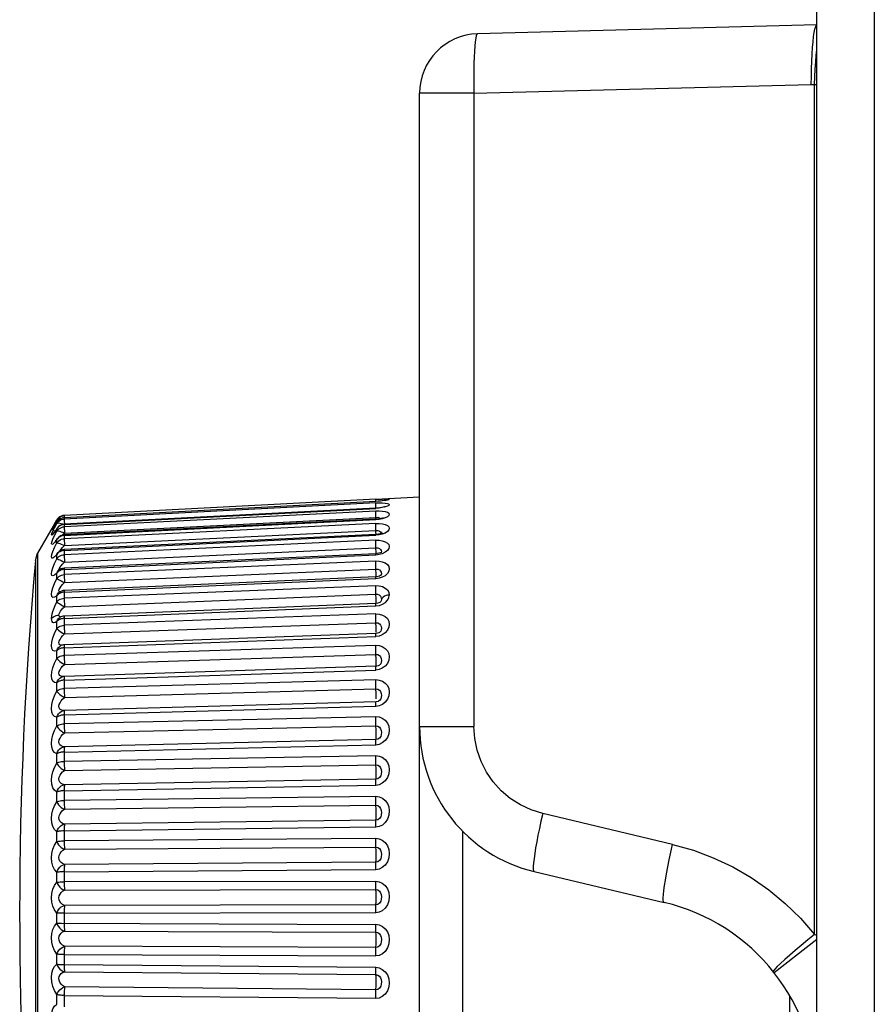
# Model space of a CAD drawing. Header units: millimetres. Extents: x 1158 to 2229, y -395 to 862.
# Tile 15 of 52: x 1158 to 1175, y 340 to 360. Entities that reach past the tile are written whole.
import ezdxf

# ---------------------------------------------------------------- set-up
doc = ezdxf.new("R2010")
doc.units = ezdxf.units.MM
doc.header["$LTSCALE"] = 30.734
doc.layers.get('0').update_dxf_attribs({"linetype": 'CONTINUOUS'})

msp = doc.modelspace()

# ---------------------------------------------------------------- linework, layer by layer
for p, q in [((1174.289, 275.288), (1174.289, 448.721)), ((1174.289, 359.866), (1167.457, 359.687)), ((1167.384, 358.487), (1174.179, 358.664)), ((1174.179, 358.664), (1174.289, 358.662)), ((1174.245, 341.552), (1174.245, 358.664)), ((1166.289, 345.736), (1166.289, 358.487)), ((1167.384, 358.487), (1166.289, 358.487)), ((1167.384, 358.487), (1167.384, 345.736)), ((1165.404, 350.312), (1159.13, 349.984)), ((1165.404, 350.316), (1166.289, 350.363)), ((1165.404, 350.312), (1165.475, 350.316)), ((1165.404, 350.308), (1165.404, 350.312)), ((1165.406, 350.269), (1165.404, 350.308)), ((1165.404, 350.269), (1159.13, 349.941)), ((1165.404, 350.239), (1159.13, 349.915)), ((1165.404, 350.134), (1159.13, 349.81)), ((1159.13, 349.806), (1165.404, 350.13)), ((1165.473, 350.272), (1165.404, 350.268)), ((1165.452, 350.272), (1165.404, 350.269)), ((1165.404, 350.268), (1165.404, 350.269)), ((1165.404, 350.232), (1165.404, 350.239)), ((1165.437, 350.136), (1165.404, 350.134)), ((1165.474, 350.135), (1165.404, 350.129)), ((1165.404, 350.13), (1165.404, 350.134)), ((1165.408, 350.126), (1165.406, 350.18)), ((1158.983, 349.898), (1158.594, 349.225)), ((1158.995, 349.916), (1158.983, 349.898)), ((1158.983, 349.894), (1158.983, 349.897)), ((1159.072, 349.971), (1159.1, 349.98)), ((1159.072, 349.902), (1159.099, 349.911)), ((1159.1, 349.98), (1159.13, 349.984)), ((1159.1, 349.911), (1159.13, 349.915)), ((1165.404, 350.076), (1159.13, 349.76)), ((1159.13, 349.985), (1159.13, 349.984)), ((1159.13, 349.941), (1159.13, 349.914)), ((1159.13, 349.941), (1159.13, 349.94)), ((1165.404, 349.911), (1159.13, 349.595)), ((1159.13, 349.586), (1165.404, 349.902)), ((1159.134, 349.632), (1165.408, 349.948)), ((1165.434, 349.913), (1165.404, 349.911)), ((1165.474, 349.908), (1165.404, 349.901)), ((1165.406, 350.005), (1165.405, 350.03)), ((1165.41, 349.919), (1165.406, 350.005)), ((1165.503, 349.928), (1165.505, 349.925)), ((1158.908, 349.735), (1158.902, 349.726)), ((1158.903, 349.671), (1158.937, 349.738)), ((1158.931, 349.792), (1158.914, 349.764)), ((1158.952, 349.826), (1158.931, 349.792)), ((1158.945, 349.791), (1158.935, 349.775)), ((1158.983, 349.718), (1158.935, 349.65)), ((1158.937, 349.812), (1158.983, 349.894)), ((1158.937, 349.738), (1158.983, 349.826)), ((1158.983, 349.851), (1158.971, 349.832)), ((1158.995, 349.869), (1158.983, 349.851)), ((1158.983, 349.851), (1158.986, 349.856)), ((1158.983, 349.826), (1158.983, 349.851)), ((1158.983, 349.718), (1158.989, 349.73)), ((1158.983, 349.672), (1158.983, 349.718)), ((1159.067, 349.827), (1159.1, 349.816)), ((1159.1, 349.816), (1159.118, 349.809)), ((1159.1, 349.756), (1159.13, 349.76)), ((1165.404, 349.824), (1159.13, 349.519)), ((1159.13, 349.81), (1159.13, 349.806)), ((1159.13, 349.807), (1159.13, 349.758)), ((1158.92, 349.683), (1158.916, 349.678)), ((1158.926, 349.692), (1158.92, 349.683)), ((1158.93, 349.647), (1158.924, 349.64)), ((1158.937, 349.58), (1158.983, 349.672)), ((1158.983, 349.501), (1158.994, 349.522)), ((1158.995, 349.518), (1158.983, 349.501)), ((1158.983, 349.435), (1158.983, 349.501)), ((1159.088, 349.588), (1159.098, 349.598)), ((1159.098, 349.598), (1159.134, 349.632)), ((1165.404, 349.604), (1159.13, 349.299)), ((1159.13, 349.588), (1159.13, 349.517)), ((1159.13, 349.283), (1165.404, 349.588)), ((1159.13, 349.519), (1159.13, 349.506)), ((1159.13, 349.506), (1159.13, 349.487)), ((1159.134, 349.379), (1165.408, 349.684)), ((1165.421, 349.605), (1165.404, 349.604)), ((1165.473, 349.594), (1165.404, 349.587)), ((1165.411, 349.605), (1165.41, 349.653)), ((1165.503, 349.656), (1165.515, 349.638)), ((1165.515, 349.638), (1165.519, 349.616)), ((1165.519, 349.616), (1165.517, 349.605)), ((1158.903, 349.26), (1158.937, 349.339)), ((1158.937, 349.339), (1158.983, 349.435)), ((1159.069, 349.311), (1159.098, 349.344)), ((1159.098, 349.344), (1159.134, 349.379)), ((1165.404, 349.487), (1159.13, 349.197)), ((1159.134, 349.045), (1165.408, 349.335)), ((1158.549, 349.081), (1158.594, 349.225)), ((1158.594, 349.225), (1158.594, 334.806)), ((1158.937, 349.017), (1158.983, 349.116)), ((1158.983, 349.201), (1158.995, 349.227)), ((1158.995, 349.218), (1158.983, 349.201)), ((1158.983, 349.116), (1158.983, 349.201)), ((1158.995, 349.227), (1159, 349.234)), ((1159, 349.234), (1159.001, 349.235)), ((1159.13, 349.286), (1159.13, 349.194)), ((1159.13, 348.901), (1165.404, 349.192)), ((1165.405, 349.216), (1159.131, 348.925)), ((1165.474, 349.198), (1165.404, 349.19)), ((1165.432, 349.218), (1165.405, 349.216)), ((1165.515, 349.282), (1165.519, 349.257)), ((1165.517, 349.238), (1165.515, 349.234)), ((1165.519, 349.257), (1165.517, 349.238)), ((1158.549, 349.081), (1158.549, 334.95)), ((1158.903, 348.934), (1158.937, 349.017)), ((1159.098, 349.009), (1159.134, 349.045)), ((1165.404, 349.068), (1159.13, 348.796)), ((1159.134, 348.634), (1165.408, 348.906)), ((1158.983, 348.823), (1158.995, 348.852)), ((1158.995, 348.839), (1158.983, 348.823)), ((1158.983, 348.719), (1158.983, 348.823)), ((1158.995, 348.852), (1159.009, 348.87)), ((1159.004, 348.866), (1159, 348.862)), ((1159.01, 348.871), (1159.004, 348.866)), ((1159.009, 348.87), (1159.01, 348.871)), ((1159.13, 348.904), (1159.13, 348.792)), ((1159.13, 348.443), (1165.404, 348.716)), ((1165.405, 348.751), (1159.131, 348.478)), ((1165.473, 348.723), (1165.404, 348.714)), ((1165.411, 348.845), (1165.41, 348.875)), ((1159.045, 348.529), (1159.069, 348.563)), ((1159.069, 348.563), (1159.098, 348.598)), ((1159.098, 348.598), (1159.134, 348.634)), ((1165.404, 348.572), (1159.13, 348.32)), ((1158.983, 348.371), (1158.935, 348.342)), ((1158.995, 348.385), (1158.983, 348.371)), ((1158.983, 348.249), (1158.983, 348.371)), ((1159.013, 348.427), (1159.022, 348.435)), ((1159.022, 348.435), (1159.022, 348.435)), ((1159.13, 348.447), (1159.13, 348.298)), ((1159.134, 348.15), (1165.408, 348.402)), ((1165.411, 348.34), (1165.41, 348.371)), ((1165.412, 348.31), (1165.411, 348.34)), ((1159.103, 348.119), (1159.134, 348.15)), ((1159.13, 347.915), (1165.404, 348.167)), ((1165.406, 348.214), (1159.132, 347.962)), ((1165.404, 348.165), (1165.479, 348.177)), ((1165.413, 348.219), (1165.413, 348.237)), ((1165.508, 348.252), (1165.508, 348.252)), ((1165.508, 348.252), (1165.508, 348.252)), ((1159.027, 347.961), (1159.022, 347.98)), ((1159.038, 347.948), (1159.027, 347.961)), ((1159.038, 348.031), (1159.054, 348.059)), ((1159.039, 347.932), (1159.039, 347.932)), ((1165.404, 348.004), (1159.13, 347.776)), ((1159.13, 347.936), (1159.13, 347.915)), ((1159.13, 347.92), (1159.13, 347.751)), ((1158.983, 347.849), (1158.948, 347.833)), ((1158.995, 347.862), (1158.983, 347.849)), ((1158.983, 347.711), (1158.983, 347.849)), ((1159.134, 347.6), (1165.408, 347.828)), ((1165.412, 347.707), (1165.412, 347.736)), ((1159.098, 347.565), (1159.134, 347.6)), ((1159.13, 347.323), (1165.404, 347.551)), ((1165.407, 347.611), (1159.132, 347.382)), ((1165.474, 347.558), (1165.404, 347.548)), ((1165.413, 347.636), (1165.413, 347.657)), ((1159.063, 347.366), (1159.063, 347.366)), ((1165.404, 347.371), (1159.13, 347.168)), ((1159.13, 347.346), (1159.13, 347.323)), ((1159.13, 347.327), (1159.13, 347.141)), ((1158.995, 347.274), (1158.983, 347.262)), ((1158.983, 347.11), (1158.983, 347.262)), ((1159.134, 346.988), (1165.408, 347.19)), ((1165.407, 346.949), (1159.133, 346.746)), ((1165.43, 346.951), (1165.407, 346.949)), ((1165.413, 347.041), (1165.412, 347.069)), ((1165.413, 347.015), (1165.413, 347.041)), ((1165.413, 346.992), (1165.413, 347.015)), ((1159.023, 346.811), (1159.029, 346.845)), ((1159.092, 346.74), (1159.094, 346.741)), ((1159.13, 346.672), (1165.404, 346.874)), ((1165.474, 346.882), (1165.404, 346.871)), ((1158.983, 346.454), (1158.983, 346.619)), ((1159.038, 346.653), (1159.023, 346.647)), ((1159.13, 346.698), (1159.13, 346.489)), ((1165.404, 346.678), (1159.13, 346.504)), ((1159.134, 346.322), (1165.408, 346.496)), ((1165.413, 346.319), (1165.413, 346.346)), ((1159.13, 345.97), (1165.404, 346.144)), ((1165.408, 346.234), (1159.134, 346.06)), ((1165.474, 346.152), (1165.404, 346.141)), ((1165.453, 346.244), (1165.408, 346.234)), ((1165.413, 346.294), (1165.413, 346.319)), ((1165.463, 346.249), (1165.453, 346.244)), ((1159.13, 345.975), (1159.13, 345.761)), ((1165.404, 345.935), (1159.13, 345.791)), ((1158.983, 345.748), (1158.983, 345.925)), ((1159.134, 345.608), (1165.408, 345.752)), ((1166.289, 318.595), (1166.289, 345.736)), ((1166.289, 345.736), (1167.384, 345.736)), ((1159.13, 345.224), (1165.404, 345.369)), ((1165.408, 345.475), (1159.134, 345.331)), ((1158.983, 345.002), (1158.983, 345.188)), ((1159.13, 345.23), (1159.13, 345.005)), ((1165.404, 345.149), (1159.13, 345.036)), ((1159.134, 344.855), (1165.408, 344.968)), ((1159.13, 344.444), (1165.404, 344.557)), ((1165.408, 344.678), (1159.134, 344.566)), ((1158.983, 344.223), (1158.983, 344.416)), ((1165.404, 344.328), (1159.13, 344.248)), ((1159.134, 344.071), (1165.408, 344.151)), ((1171.386, 343.363), (1168.768, 343.985)), ((1165.408, 343.852), (1159.134, 343.772)), ((1158.983, 343.42), (1158.983, 343.618)), ((1159.13, 343.637), (1165.404, 343.717)), ((1159.13, 343.643), (1159.13, 343.404)), ((1167.15, 343.634), (1167.15, 320.697)), ((1165.404, 343.482), (1159.13, 343.436)), ((1159.134, 343.265), (1165.408, 343.31)), ((1165.408, 343.005), (1159.134, 342.959)), ((1158.983, 342.602), (1158.983, 342.803)), ((1159.13, 342.812), (1165.404, 342.858)), ((1159.13, 342.819), (1159.13, 342.576)), ((1168.596, 342.818), (1171.213, 342.196)), ((1165.404, 342.62), (1159.13, 342.608)), ((1159.134, 342.445), (1165.408, 342.456)), ((1158.983, 341.777), (1158.983, 341.979)), ((1159.13, 341.979), (1165.404, 341.99)), ((1159.13, 341.985), (1159.13, 341.742)), ((1165.408, 342.148), (1159.134, 342.136)), ((1159.072, 341.775), (1165.404, 341.751)), ((1159.134, 341.62), (1165.408, 341.597)), ((1174.289, 341.45), (1173.433, 340.777)), ((1165.408, 341.289), (1159.134, 341.312)), ((1158.983, 340.955), (1158.983, 341.155)), ((1159.13, 341.152), (1159.13, 340.911)), ((1159.13, 341.146), (1165.404, 341.123)), ((1165.404, 340.885), (1159.13, 340.942)), ((1159.134, 340.799), (1165.408, 340.742)), ((1165.408, 340.438), (1159.134, 340.496)), ((1158.983, 340.144), (1158.983, 340.341)), ((1159.13, 340.328), (1159.13, 340.092)), ((1159.13, 340.322), (1165.404, 340.265)), ((1173.748, 339.095), (1173.748, 340.303))]:
    msp.add_line(p, q)
for points in [[(1175.489, 449.921), (1175.483, 449.911), (1175.478, 449.88), (1175.473, 449.83), (1175.468, 449.76), (1175.463, 449.673), (1175.459, 449.57), (1175.456, 449.452), (1175.452, 449.321), (1175.45, 449.18), (1175.448, 449.032), (1175.447, 448.878), (1175.447, 275.48)], [(1174.179, 358.665), (1174.18, 358.823), (1174.184, 358.979), (1174.189, 359.13), (1174.196, 359.273), (1174.205, 359.406), (1174.214, 359.524), (1174.224, 359.628), (1174.235, 359.713), (1174.251, 359.78), (1174.268, 359.828), (1174.28, 359.856), (1174.289, 359.866)], [(1167.457, 359.687), (1167.444, 359.676), (1167.431, 359.645), (1167.42, 359.595), (1167.409, 359.525), (1167.4, 359.438), (1167.393, 359.334), (1167.387, 359.216), (1167.383, 359.086), (1167.38, 358.945), (1167.38, 358.797), (1167.381, 358.643), (1167.384, 358.487)], [(1174.245, 358.663), (1174.252, 358.82), (1174.26, 358.973), (1174.269, 359.117), (1174.279, 359.253), (1174.289, 359.356)], [(1165.475, 350.316), (1165.538, 350.318), (1165.595, 350.319), (1165.64, 350.318), (1165.668, 350.316), (1165.678, 350.311), (1165.669, 350.304), (1165.641, 350.296)], [(1165.641, 350.296), (1165.594, 350.287), (1165.573, 350.285)], [(1165.604, 350.288), (1165.613, 350.292), (1165.617, 350.293), (1165.611, 350.292), (1165.597, 350.289)], [(1165.404, 350.24), (1165.474, 350.242), (1165.537, 350.241), (1165.595, 350.237), (1165.64, 350.23), (1165.668, 350.219), (1165.678, 350.206), (1165.67, 350.19), (1165.644, 350.174), (1165.597, 350.158), (1165.537, 350.144), (1165.474, 350.135)], [(1165.406, 350.18), (1165.404, 350.219), (1165.404, 350.232)], [(1165.578, 350.161), (1165.581, 350.162), (1165.574, 350.159), (1165.555, 350.154), (1165.526, 350.148), (1165.486, 350.141), (1165.437, 350.136)], [(1165.597, 350.289), (1165.573, 350.285), (1165.542, 350.281), (1165.502, 350.277), (1165.452, 350.272)], [(1165.542, 350.281), (1165.535, 350.279), (1165.473, 350.272)], [(1158.983, 349.894), (1159, 349.919), (1159.021, 349.94)], [(1158.983, 349.894), (1158.995, 349.905), (1159.013, 349.911), (1159.038, 349.912), (1159.041, 349.912)], [(1158.983, 349.826), (1159, 349.85), (1159.021, 349.872), (1159.045, 349.889), (1159.072, 349.902)], [(1159.038, 349.957), (1159.023, 349.945), (1159.008, 349.932), (1158.995, 349.916)], [(1159.038, 349.909), (1159.023, 349.898), (1159.008, 349.884), (1158.995, 349.869)], [(1159.021, 349.94), (1159.045, 349.958), (1159.072, 349.971)], [(1159.107, 349.985), (1159.101, 349.984), (1159.085, 349.98), (1159.069, 349.974), (1159.054, 349.966), (1159.038, 349.957)], [(1159.13, 349.941), (1159.115, 349.939), (1159.101, 349.936), (1159.085, 349.932), (1159.069, 349.926), (1159.054, 349.919), (1159.038, 349.909)], [(1159.13, 349.987), (1159.115, 349.986), (1159.107, 349.985)], [(1159.13, 349.984), (1159.13, 349.98), (1159.13, 349.97), (1159.131, 349.941)], [(1159.13, 349.915), (1159.13, 349.908), (1159.13, 349.895), (1159.131, 349.877), (1159.134, 349.802)], [(1165.404, 350.077), (1165.474, 350.078), (1165.537, 350.074), (1165.595, 350.065), (1165.64, 350.051), (1165.668, 350.032), (1165.678, 350.01), (1165.67, 349.986), (1165.644, 349.962), (1165.597, 349.939)], [(1165.405, 350.03), (1165.404, 350.05), (1165.404, 350.066), (1165.404, 350.076)], [(1165.404, 349.902), (1165.404, 349.909), (1165.404, 349.911)], [(1165.408, 349.948), (1165.449, 349.949), (1165.48, 349.941), (1165.503, 349.928)], [(1165.551, 349.938), (1165.555, 349.941), (1165.554, 349.94), (1165.541, 349.935), (1165.515, 349.927), (1165.479, 349.919), (1165.434, 349.913)], [(1165.597, 349.939), (1165.537, 349.92), (1165.474, 349.908)], [(1158.923, 349.758), (1158.901, 349.723), (1158.881, 349.697), (1158.876, 349.694), (1158.883, 349.712), (1158.903, 349.751), (1158.937, 349.812)], [(1158.923, 349.758), (1158.915, 349.745), (1158.908, 349.735)], [(1158.986, 349.856), (1158.971, 349.832), (1158.957, 349.81), (1158.945, 349.791), (1158.934, 349.773), (1158.923, 349.758)], [(1158.989, 349.73), (1158.981, 349.718), (1158.965, 349.694), (1158.95, 349.674), (1158.938, 349.658), (1158.93, 349.647)], [(1158.983, 349.826), (1158.995, 349.833), (1159.013, 349.836), (1159.038, 349.834), (1159.067, 349.827)], [(1158.983, 349.672), (1159, 349.696), (1159.021, 349.717), (1159.045, 349.734), (1159.072, 349.747), (1159.1, 349.756)], [(1159.13, 349.807), (1159.115, 349.805), (1159.101, 349.802), (1159.085, 349.797), (1159.069, 349.792), (1159.054, 349.785), (1159.038, 349.776), (1159.023, 349.764), (1159.008, 349.751), (1158.995, 349.735), (1158.991, 349.729)], [(1159.13, 349.76), (1159.13, 349.749), (1159.13, 349.733), (1159.131, 349.713)], [(1159.131, 349.713), (1159.132, 349.689), (1159.134, 349.632)], [(1165.404, 349.826), (1165.474, 349.825), (1165.538, 349.818), (1165.595, 349.804), (1165.64, 349.784), (1165.668, 349.758), (1165.678, 349.728), (1165.669, 349.694), (1165.641, 349.661), (1165.594, 349.632)], [(1165.41, 349.653), (1165.406, 349.743), (1165.405, 349.77), (1165.404, 349.793), (1165.404, 349.811), (1165.404, 349.824)], [(1158.876, 349.596), (1158.883, 349.623), (1158.903, 349.671)], [(1158.93, 349.647), (1158.901, 349.607), (1158.881, 349.59), (1158.876, 349.596)], [(1158.983, 349.501), (1158.935, 349.442), (1158.901, 349.408), (1158.881, 349.4), (1158.876, 349.416), (1158.883, 349.451), (1158.903, 349.506), (1158.937, 349.58)], [(1158.994, 349.522), (1158.988, 349.514), (1158.971, 349.492), (1158.957, 349.475), (1158.948, 349.465), (1158.947, 349.465)], [(1158.983, 349.672), (1158.995, 349.676), (1159.013, 349.675), (1159.038, 349.669), (1159.067, 349.66), (1159.1, 349.648), (1159.134, 349.632)], [(1158.983, 349.435), (1159, 349.458), (1159.021, 349.478), (1159.045, 349.495), (1159.072, 349.507), (1159.1, 349.516), (1159.13, 349.519)], [(1159.13, 349.588), (1159.115, 349.586), (1159.101, 349.582), (1159.085, 349.578), (1159.069, 349.573), (1159.054, 349.566), (1159.038, 349.557), (1159.023, 349.546), (1159.008, 349.533), (1158.995, 349.518)], [(1159.13, 349.595), (1159.13, 349.594), (1159.13, 349.586)], [(1165.404, 349.588), (1165.404, 349.599), (1165.404, 349.604), (1165.404, 349.604)], [(1165.408, 349.684), (1165.449, 349.685), (1165.48, 349.673), (1165.503, 349.656)], [(1165.537, 349.634), (1165.538, 349.635), (1165.533, 349.632), (1165.518, 349.626), (1165.493, 349.618), (1165.46, 349.61), (1165.421, 349.605)], [(1165.594, 349.632), (1165.535, 349.609), (1165.473, 349.594)], [(1158.983, 349.435), (1158.995, 349.434), (1159.013, 349.43), (1159.038, 349.421), (1159.067, 349.41), (1159.1, 349.395), (1159.134, 349.379)], [(1159.035, 349.266), (1159.045, 349.281), (1159.069, 349.311)], [(1159.13, 349.487), (1159.131, 349.464), (1159.132, 349.438), (1159.134, 349.379)], [(1165.404, 349.489), (1165.474, 349.487), (1165.537, 349.477), (1165.595, 349.459), (1165.64, 349.432), (1165.668, 349.399), (1165.678, 349.361), (1165.67, 349.32), (1165.644, 349.28), (1165.597, 349.245)], [(1165.41, 349.304), (1165.407, 349.367), (1165.406, 349.397), (1165.405, 349.425), (1165.404, 349.45), (1165.404, 349.471), (1165.404, 349.487)], [(1165.408, 349.335), (1165.449, 349.335), (1165.48, 349.322), (1165.503, 349.303), (1165.515, 349.282)], [(1165.412, 349.217), (1165.412, 349.223), (1165.412, 349.247), (1165.411, 349.275), (1165.41, 349.304)], [(1158.983, 349.201), (1158.935, 349.152), (1158.901, 349.127), (1158.881, 349.13), (1158.876, 349.154), (1158.883, 349.198), (1158.903, 349.26)], [(1159.001, 349.235), (1158.997, 349.231), (1158.983, 349.214), (1158.973, 349.204), (1158.972, 349.203)], [(1158.983, 349.116), (1159, 349.138), (1159.021, 349.157), (1159.045, 349.173), (1159.072, 349.185), (1159.1, 349.193), (1159.13, 349.197)], [(1158.983, 349.116), (1158.995, 349.112), (1159.013, 349.103), (1159.038, 349.092), (1159.067, 349.078), (1159.1, 349.062), (1159.134, 349.045)], [(1159.038, 349.255), (1159.023, 349.245), (1159.008, 349.232), (1158.995, 349.218)], [(1159.13, 349.286), (1159.115, 349.283), (1159.101, 349.279), (1159.085, 349.275), (1159.069, 349.271), (1159.054, 349.264), (1159.038, 349.255)], [(1159.13, 349.299), (1159.13, 349.299), (1159.13, 349.294), (1159.13, 349.283)], [(1159.13, 349.197), (1159.13, 349.18), (1159.13, 349.159), (1159.131, 349.134), (1159.132, 349.106), (1159.133, 349.076), (1159.134, 349.045)], [(1165.404, 349.192), (1165.404, 349.205), (1165.404, 349.213), (1165.405, 349.216)], [(1165.499, 349.235), (1165.47, 349.225), (1165.432, 349.218)], [(1165.597, 349.245), (1165.537, 349.216), (1165.474, 349.198)], [(1165.519, 349.241), (1165.521, 349.245), (1165.524, 349.248), (1165.517, 349.244), (1165.499, 349.235)], [(1158.983, 348.823), (1158.935, 348.784), (1158.901, 348.769), (1158.881, 348.781), (1158.876, 348.814), (1158.883, 348.865), (1158.903, 348.934)], [(1159.025, 348.884), (1159.023, 348.892), (1159.029, 348.915), (1159.045, 348.943)], [(1159.045, 348.943), (1159.069, 348.975), (1159.098, 349.009)], [(1159.131, 348.925), (1159.13, 348.923), (1159.13, 348.916), (1159.13, 348.901)], [(1165.404, 349.07), (1165.473, 349.068), (1165.536, 349.055), (1165.594, 349.032), (1165.64, 348.999), (1165.668, 348.959), (1165.678, 348.913), (1165.668, 348.863), (1165.641, 348.815), (1165.594, 348.774)], [(1165.41, 348.875), (1165.407, 348.938), (1165.406, 348.969), (1165.405, 348.999), (1165.404, 349.026), (1165.404, 349.049), (1165.404, 349.068)], [(1165.408, 348.906), (1165.448, 348.906), (1165.479, 348.891), (1165.502, 348.868), (1165.515, 348.843), (1165.519, 348.813), (1165.516, 348.79), (1165.513, 348.782)], [(1158.935, 348.342), (1158.901, 348.337), (1158.881, 348.358), (1158.876, 348.4), (1158.883, 348.458), (1158.903, 348.532), (1158.937, 348.619), (1158.983, 348.719)], [(1158.983, 348.719), (1159, 348.74), (1159.021, 348.758), (1159.045, 348.773), (1159.072, 348.785), (1159.1, 348.792), (1159.13, 348.796)], [(1158.983, 348.719), (1158.995, 348.711), (1159.013, 348.699), (1159.038, 348.685), (1159.067, 348.669), (1159.1, 348.652), (1159.134, 348.634)], [(1159.038, 348.874), (1159.023, 348.864), (1159.008, 348.853), (1158.995, 348.839)], [(1159.13, 348.904), (1159.115, 348.902), (1159.101, 348.897), (1159.085, 348.893), (1159.069, 348.889), (1159.054, 348.883), (1159.038, 348.874)], [(1159.13, 348.796), (1159.13, 348.776), (1159.13, 348.752), (1159.131, 348.726), (1159.132, 348.696), (1159.133, 348.665), (1159.134, 348.634)], [(1165.404, 348.716), (1165.404, 348.732), (1165.404, 348.744), (1165.405, 348.75), (1165.405, 348.751)], [(1165.513, 348.783), (1165.514, 348.785), (1165.513, 348.783), (1165.502, 348.776), (1165.483, 348.766), (1165.456, 348.758), (1165.423, 348.752), (1165.405, 348.751)], [(1165.413, 348.748), (1165.413, 348.767), (1165.412, 348.79), (1165.412, 348.816), (1165.411, 348.845)], [(1165.594, 348.774), (1165.536, 348.743), (1165.473, 348.723)], [(1159.038, 348.447), (1159.027, 348.453), (1159.023, 348.472), (1159.029, 348.498), (1159.045, 348.529)], [(1165.404, 348.575), (1165.477, 348.569), (1165.541, 348.553), (1165.598, 348.526), (1165.642, 348.488), (1165.668, 348.441), (1165.678, 348.385)], [(1165.41, 348.371), (1165.407, 348.434), (1165.406, 348.466), (1165.405, 348.496), (1165.404, 348.525), (1165.404, 348.551), (1165.404, 348.572)], [(1158.983, 348.371), (1158.995, 348.402), (1159.013, 348.427)], [(1158.983, 348.249), (1159, 348.269), (1159.021, 348.286), (1159.045, 348.3), (1159.072, 348.31), (1159.1, 348.317), (1159.13, 348.32)], [(1159.038, 348.418), (1159.023, 348.409), (1159.008, 348.398), (1158.995, 348.385)], [(1159.022, 348.435), (1159.017, 348.431), (1159.016, 348.43)], [(1159.13, 348.447), (1159.115, 348.444), (1159.101, 348.439), (1159.085, 348.435), (1159.069, 348.432), (1159.054, 348.426), (1159.038, 348.418)], [(1159.131, 348.478), (1159.131, 348.477), (1159.13, 348.472), (1159.13, 348.461), (1159.13, 348.443)], [(1165.408, 348.402), (1165.442, 348.401), (1165.471, 348.389), (1165.494, 348.372), (1165.509, 348.349), (1165.516, 348.323), (1165.519, 348.296)], [(1165.413, 348.237), (1165.413, 348.258), (1165.412, 348.283), (1165.412, 348.31)], [(1165.678, 348.385), (1165.644, 348.382), (1165.612, 348.373), (1165.582, 348.359), (1165.556, 348.342), (1165.534, 348.32), (1165.519, 348.296)], [(1165.601, 348.236), (1165.644, 348.281), (1165.669, 348.33), (1165.678, 348.385)], [(1158.876, 347.911), (1158.879, 347.956), (1158.888, 348.003), (1158.901, 348.053), (1158.921, 348.11), (1158.948, 348.175), (1158.983, 348.249)], [(1158.983, 348.249), (1158.995, 348.237), (1159.013, 348.222), (1159.038, 348.205), (1159.067, 348.187), (1159.1, 348.169), (1159.134, 348.15)], [(1159.054, 348.059), (1159.076, 348.088), (1159.103, 348.119)], [(1159.13, 348.298), (1159.13, 348.272), (1159.131, 348.244), (1159.132, 348.213), (1159.133, 348.182), (1159.134, 348.15)], [(1165.404, 348.167), (1165.404, 348.186), (1165.404, 348.2), (1165.405, 348.21), (1165.406, 348.214), (1165.406, 348.214)], [(1165.444, 348.219), (1165.416, 348.214), (1165.406, 348.214)], [(1165.508, 348.252), (1165.507, 348.251), (1165.501, 348.245), (1165.488, 348.236), (1165.469, 348.226), (1165.444, 348.219)], [(1165.479, 348.177), (1165.544, 348.201), (1165.601, 348.236)], [(1165.519, 348.296), (1165.516, 348.271), (1165.508, 348.252)], [(1158.876, 347.911), (1158.893, 347.93), (1158.914, 347.946), (1158.938, 347.96), (1158.964, 347.97), (1158.993, 347.977), (1159.022, 347.98)], [(1158.983, 347.849), (1158.995, 347.882), (1159.013, 347.909), (1159.039, 347.932)], [(1159.022, 347.98), (1159.027, 348.004), (1159.038, 348.031)], [(1159.056, 347.942), (1159.054, 347.942), (1159.038, 347.948)], [(1159.13, 347.919), (1159.115, 347.917), (1159.101, 347.911), (1159.085, 347.908), (1159.069, 347.905), (1159.054, 347.9), (1159.038, 347.892)], [(1159.132, 347.962), (1159.131, 347.959), (1159.13, 347.95), (1159.13, 347.936)], [(1165.404, 348.007), (1165.476, 348.001), (1165.54, 347.982), (1165.596, 347.951), (1165.64, 347.909), (1165.668, 347.857), (1165.678, 347.799), (1165.67, 347.736), (1165.643, 347.675), (1165.596, 347.623)], [(1165.41, 347.797), (1165.407, 347.859), (1165.406, 347.891), (1165.405, 347.923), (1165.404, 347.953), (1165.404, 347.98), (1165.404, 348.004)], [(1158.948, 347.833), (1158.921, 347.828), (1158.901, 347.834), (1158.888, 347.851), (1158.879, 347.876), (1158.876, 347.911)], [(1158.983, 347.711), (1159, 347.729), (1159.021, 347.744), (1159.045, 347.757), (1159.072, 347.767), (1159.1, 347.773), (1159.13, 347.776)], [(1159.038, 347.892), (1159.023, 347.884), (1159.008, 347.874), (1158.995, 347.862)], [(1159.13, 347.751), (1159.13, 347.723), (1159.131, 347.694), (1159.132, 347.663), (1159.133, 347.631), (1159.134, 347.6)], [(1165.408, 347.828), (1165.449, 347.825), (1165.48, 347.807), (1165.503, 347.78), (1165.515, 347.75), (1165.519, 347.715), (1165.517, 347.684), (1165.505, 347.655), (1165.501, 347.649)], [(1165.412, 347.736), (1165.411, 347.766), (1165.41, 347.797)], [(1158.983, 347.262), (1158.935, 347.255), (1158.901, 347.27), (1158.881, 347.309), (1158.876, 347.367), (1158.883, 347.437), (1158.903, 347.52), (1158.937, 347.61), (1158.983, 347.711)], [(1158.983, 347.711), (1158.995, 347.695), (1159.013, 347.677), (1159.038, 347.658), (1159.067, 347.638), (1159.1, 347.618), (1159.134, 347.6)], [(1159.029, 347.458), (1159.045, 347.492), (1159.069, 347.528), (1159.098, 347.565)], [(1165.404, 347.551), (1165.404, 347.572), (1165.404, 347.589), (1165.405, 347.602), (1165.406, 347.609), (1165.407, 347.611)], [(1165.501, 347.649), (1165.495, 347.643), (1165.482, 347.633), (1165.464, 347.623), (1165.441, 347.616), (1165.415, 347.611), (1165.407, 347.611)], [(1165.413, 347.657), (1165.413, 347.68), (1165.412, 347.707)], [(1165.596, 347.623), (1165.537, 347.583), (1165.474, 347.558)], [(1158.983, 347.262), (1158.995, 347.298), (1159.013, 347.326), (1159.038, 347.35), (1159.063, 347.366)], [(1159.081, 347.373), (1159.067, 347.374), (1159.043, 347.383), (1159.027, 347.401), (1159.023, 347.426), (1159.029, 347.458)], [(1159.13, 347.327), (1159.115, 347.324), (1159.101, 347.319), (1159.085, 347.315), (1159.069, 347.313), (1159.054, 347.308), (1159.038, 347.302)], [(1159.132, 347.382), (1159.132, 347.381), (1159.131, 347.375), (1159.13, 347.363), (1159.13, 347.346)], [(1165.404, 347.373), (1165.474, 347.367), (1165.537, 347.347), (1165.595, 347.311), (1165.64, 347.263), (1165.668, 347.205), (1165.678, 347.14), (1165.67, 347.073), (1165.644, 347.008), (1165.597, 346.952), (1165.537, 346.909), (1165.474, 346.882)], [(1165.407, 347.221), (1165.406, 347.253), (1165.405, 347.285), (1165.404, 347.315), (1165.404, 347.344), (1165.404, 347.371)], [(1158.983, 347.11), (1159, 347.126), (1159.021, 347.14), (1159.045, 347.151), (1159.072, 347.16), (1159.1, 347.166), (1159.13, 347.168)], [(1159.038, 347.302), (1159.023, 347.294), (1159.008, 347.285), (1158.995, 347.274)], [(1159.13, 347.141), (1159.13, 347.112), (1159.131, 347.081), (1159.132, 347.05), (1159.133, 347.018), (1159.134, 346.988)], [(1165.412, 347.069), (1165.412, 347.098), (1165.411, 347.129), (1165.41, 347.16), (1165.407, 347.221)], [(1165.408, 347.19), (1165.449, 347.187), (1165.48, 347.167), (1165.503, 347.138), (1165.515, 347.106), (1165.519, 347.068), (1165.517, 347.034), (1165.505, 347.001), (1165.488, 346.979)], [(1158.983, 346.619), (1158.935, 346.623), (1158.901, 346.647), (1158.881, 346.695), (1158.876, 346.759), (1158.883, 346.835), (1158.903, 346.92), (1158.937, 347.011), (1158.983, 347.11)], [(1158.983, 347.11), (1158.995, 347.091), (1159.013, 347.07), (1159.038, 347.048), (1159.067, 347.027), (1159.1, 347.006), (1159.134, 346.988)], [(1159.069, 346.918), (1159.098, 346.954), (1159.134, 346.988)], [(1165.404, 346.874), (1165.404, 346.898), (1165.404, 346.917), (1165.405, 346.933), (1165.406, 346.943), (1165.407, 346.948), (1165.407, 346.949)], [(1165.41, 346.949), (1165.411, 346.95), (1165.412, 346.96), (1165.412, 346.974), (1165.413, 346.992)], [(1165.488, 346.979), (1165.478, 346.971), (1165.456, 346.959), (1165.43, 346.951)], [(1158.983, 346.619), (1158.995, 346.655), (1159.013, 346.686), (1159.038, 346.712), (1159.067, 346.731), (1159.092, 346.74)], [(1159.11, 346.743), (1159.097, 346.743), (1159.067, 346.748), (1159.043, 346.762), (1159.027, 346.783), (1159.023, 346.811)], [(1159.029, 346.845), (1159.045, 346.881), (1159.069, 346.918)], [(1159.133, 346.746), (1159.133, 346.746), (1159.132, 346.742), (1159.131, 346.732), (1159.13, 346.718), (1159.13, 346.698)], [(1159.023, 346.647), (1159.008, 346.639), (1158.995, 346.629), (1158.983, 346.619)], [(1159.13, 346.676), (1159.115, 346.674), (1159.101, 346.668), (1159.085, 346.665), (1159.069, 346.663), (1159.054, 346.659), (1159.038, 346.653)], [(1165.404, 346.681), (1165.476, 346.673), (1165.54, 346.65), (1165.596, 346.612), (1165.64, 346.561), (1165.668, 346.5), (1165.678, 346.431), (1165.67, 346.357), (1165.643, 346.286), (1165.597, 346.226), (1165.538, 346.179), (1165.474, 346.152)], [(1165.407, 346.525), (1165.406, 346.557), (1165.405, 346.588), (1165.404, 346.62), (1165.404, 346.65), (1165.404, 346.678)], [(1158.983, 345.925), (1158.935, 345.94), (1158.901, 345.973), (1158.882, 346.029), (1158.876, 346.099), (1158.883, 346.179), (1158.903, 346.266), (1158.937, 346.357), (1158.983, 346.454)], [(1158.983, 346.454), (1159, 346.467), (1159.021, 346.479), (1159.045, 346.489), (1159.072, 346.497), (1159.1, 346.502), (1159.13, 346.504)], [(1158.983, 346.454), (1158.995, 346.431), (1159.013, 346.407), (1159.038, 346.384), (1159.067, 346.361), (1159.1, 346.34), (1159.134, 346.321)], [(1159.13, 346.489), (1159.13, 346.462), (1159.13, 346.434), (1159.131, 346.405), (1159.132, 346.377), (1159.133, 346.348), (1159.134, 346.321)], [(1165.413, 346.346), (1165.412, 346.375), (1165.412, 346.405), (1165.411, 346.436), (1165.41, 346.467), (1165.407, 346.525)], [(1165.408, 346.496), (1165.449, 346.491), (1165.481, 346.47), (1165.503, 346.439), (1165.515, 346.405), (1165.519, 346.364), (1165.516, 346.327), (1165.505, 346.292), (1165.482, 346.262), (1165.463, 346.249)], [(1159.134, 346.06), (1159.097, 346.062), (1159.067, 346.071), (1159.043, 346.088), (1159.027, 346.113), (1159.023, 346.144), (1159.029, 346.18), (1159.045, 346.217), (1159.069, 346.253), (1159.098, 346.289), (1159.134, 346.322)], [(1165.404, 346.144), (1165.404, 346.169), (1165.404, 346.192), (1165.405, 346.21), (1165.406, 346.224), (1165.407, 346.232), (1165.408, 346.234)], [(1158.983, 345.925), (1158.995, 345.962), (1159.013, 345.994), (1159.038, 346.021), (1159.067, 346.042), (1159.099, 346.055), (1159.134, 346.06)], [(1159.069, 345.963), (1159.054, 345.959), (1159.038, 345.954), (1159.023, 345.948), (1159.008, 345.942), (1158.995, 345.934), (1158.983, 345.925)], [(1159.13, 345.975), (1159.115, 345.972), (1159.101, 345.967), (1159.085, 345.963), (1159.069, 345.963)], [(1159.134, 346.06), (1159.133, 346.058), (1159.132, 346.05), (1159.131, 346.038), (1159.13, 346.021), (1159.13, 345.998), (1159.13, 345.97)], [(1165.404, 345.938), (1165.474, 345.93), (1165.537, 345.906), (1165.595, 345.864), (1165.64, 345.808), (1165.668, 345.741), (1165.678, 345.667), (1165.67, 345.59), (1165.644, 345.517), (1165.597, 345.454), (1165.537, 345.406), (1165.474, 345.377), (1165.404, 345.365)], [(1165.407, 345.78), (1165.406, 345.811), (1165.405, 345.842), (1165.404, 345.874), (1165.404, 345.906), (1165.404, 345.935)], [(1158.983, 345.188), (1158.935, 345.214), (1158.901, 345.257), (1158.881, 345.32), (1158.876, 345.395), (1158.883, 345.478), (1158.903, 345.567), (1158.937, 345.656), (1158.983, 345.748)], [(1158.983, 345.748), (1159, 345.76), (1159.021, 345.77), (1159.045, 345.778), (1159.072, 345.785), (1159.1, 345.789), (1159.13, 345.791)], [(1158.983, 345.748), (1158.995, 345.723), (1159.013, 345.697), (1159.038, 345.671), (1159.067, 345.647), (1159.1, 345.626), (1159.134, 345.608)], [(1159.13, 345.761), (1159.13, 345.729), (1159.131, 345.698), (1159.132, 345.666), (1159.133, 345.636), (1159.134, 345.608)], [(1165.413, 345.576), (1165.413, 345.604), (1165.412, 345.634), (1165.412, 345.664), (1165.411, 345.695), (1165.41, 345.725), (1165.407, 345.78)], [(1165.408, 345.752), (1165.449, 345.747), (1165.48, 345.725), (1165.503, 345.693), (1165.515, 345.658), (1165.519, 345.615), (1165.517, 345.575), (1165.505, 345.538), (1165.482, 345.505), (1165.45, 345.484), (1165.408, 345.475)], [(1168.768, 343.985), (1168.535, 344.058), (1168.319, 344.158), (1168.116, 344.288), (1167.932, 344.443), (1167.772, 344.621), (1167.636, 344.818), (1167.528, 345.033), (1167.448, 345.26), (1167.401, 345.494), (1167.384, 345.736)], [(1159.134, 345.331), (1159.097, 345.337), (1159.067, 345.35), (1159.043, 345.37), (1159.027, 345.398), (1159.023, 345.431), (1159.029, 345.469), (1159.045, 345.506), (1159.069, 345.542), (1159.098, 345.577), (1159.134, 345.608)], [(1165.408, 345.475), (1165.41, 345.48), (1165.411, 345.491), (1165.412, 345.506), (1165.412, 345.525), (1165.413, 345.549), (1165.413, 345.576)], [(1165.404, 345.369), (1165.404, 345.396), (1165.404, 345.42), (1165.405, 345.441), (1165.406, 345.458), (1165.407, 345.469), (1165.408, 345.475)], [(1158.983, 345.188), (1158.995, 345.226), (1159.013, 345.259), (1159.038, 345.287), (1159.067, 345.31), (1159.099, 345.324), (1159.134, 345.331)], [(1159.13, 345.23), (1159.115, 345.227), (1159.101, 345.222), (1159.085, 345.219), (1159.069, 345.219), (1159.054, 345.216), (1159.038, 345.212), (1159.023, 345.207), (1159.008, 345.202), (1158.995, 345.195), (1158.983, 345.188)], [(1159.134, 345.331), (1159.133, 345.326), (1159.132, 345.315), (1159.131, 345.3), (1159.13, 345.28), (1159.13, 345.255), (1159.13, 345.224)], [(1165.404, 345.152), (1165.474, 345.143), (1165.537, 345.117), (1165.595, 345.073), (1165.64, 345.014), (1165.668, 344.943), (1165.678, 344.866), (1165.67, 344.786), (1165.644, 344.709), (1165.597, 344.645), (1165.537, 344.594), (1165.474, 344.564), (1165.404, 344.553)], [(1165.41, 344.942), (1165.407, 344.994), (1165.406, 345.023), (1165.405, 345.054), (1165.404, 345.086), (1165.404, 345.118), (1165.404, 345.149)], [(1158.983, 344.416), (1158.935, 344.453), (1158.901, 344.504), (1158.881, 344.574), (1158.876, 344.654), (1158.883, 344.739), (1158.903, 344.828), (1158.937, 344.915), (1158.983, 345.002)], [(1158.983, 345.002), (1159, 345.011), (1159.021, 345.02), (1159.045, 345.026), (1159.072, 345.031), (1159.1, 345.035), (1159.13, 345.036)], [(1158.983, 345.002), (1158.995, 344.974), (1159.013, 344.946), (1159.038, 344.919), (1159.067, 344.894), (1159.1, 344.872), (1159.134, 344.855)], [(1159.13, 345.005), (1159.13, 344.973), (1159.131, 344.941), (1159.132, 344.91), (1159.133, 344.881), (1159.134, 344.855)], [(1165.408, 344.968), (1165.449, 344.962), (1165.48, 344.939), (1165.503, 344.906), (1165.515, 344.87), (1165.519, 344.826), (1165.517, 344.784), (1165.505, 344.744), (1165.482, 344.709), (1165.45, 344.686), (1165.408, 344.678)], [(1165.413, 344.793), (1165.413, 344.822), (1165.412, 344.853), (1165.412, 344.883), (1165.411, 344.913), (1165.41, 344.942)], [(1159.134, 344.566), (1159.097, 344.575), (1159.067, 344.591), (1159.043, 344.615), (1159.027, 344.646), (1159.023, 344.681), (1159.029, 344.72), (1159.045, 344.757), (1159.069, 344.793), (1159.098, 344.826), (1159.134, 344.855)], [(1165.407, 344.669), (1165.41, 344.686), (1165.411, 344.7), (1165.412, 344.717), (1165.412, 344.739), (1165.413, 344.765), (1165.413, 344.793)], [(1158.983, 344.416), (1158.995, 344.454), (1159.013, 344.488), (1159.038, 344.517), (1159.067, 344.541), (1159.099, 344.557), (1159.134, 344.566)], [(1159.134, 344.566), (1159.133, 344.557), (1159.132, 344.543), (1159.131, 344.526), (1159.13, 344.503), (1159.13, 344.476), (1159.13, 344.231)], [(1165.404, 344.557), (1165.404, 344.585), (1165.404, 344.612), (1165.405, 344.635), (1165.406, 344.654), (1165.407, 344.669)], [(1159.13, 344.45), (1159.115, 344.447), (1159.101, 344.442), (1159.085, 344.439), (1159.069, 344.44), (1159.054, 344.438), (1159.038, 344.434), (1159.023, 344.431), (1159.008, 344.427), (1158.995, 344.422), (1158.983, 344.416)], [(1158.983, 343.618), (1158.935, 343.665), (1158.901, 343.724), (1158.882, 343.799), (1158.876, 343.883), (1158.883, 343.97), (1158.903, 344.058), (1158.937, 344.142), (1158.983, 344.223)], [(1158.983, 344.223), (1159, 344.23), (1159.021, 344.236), (1159.045, 344.241), (1159.072, 344.245), (1159.1, 344.247), (1159.13, 344.249)], [(1158.983, 344.223), (1158.995, 344.193), (1159.013, 344.163), (1159.038, 344.134), (1159.067, 344.109), (1159.1, 344.087), (1159.134, 344.071)], [(1159.13, 344.231), (1159.13, 344.202), (1159.13, 344.173), (1159.131, 344.145), (1159.132, 344.118), (1159.133, 344.093), (1159.134, 344.071)], [(1165.404, 344.332), (1165.476, 344.32), (1165.54, 344.292), (1165.596, 344.247), (1165.64, 344.188), (1165.668, 344.117), (1165.678, 344.038), (1165.67, 343.954), (1165.644, 343.873), (1165.597, 343.806), (1165.538, 343.754), (1165.474, 343.724), (1165.404, 343.713)], [(1165.407, 344.175), (1165.406, 344.203), (1165.405, 344.233), (1165.404, 344.265), (1165.404, 344.297), (1165.404, 344.328)], [(1165.413, 343.98), (1165.413, 344.01), (1165.412, 344.041), (1165.412, 344.071), (1165.411, 344.1), (1165.41, 344.127), (1165.407, 344.175)], [(1165.408, 344.151), (1165.449, 344.144), (1165.481, 344.121), (1165.503, 344.087), (1165.515, 344.049), (1165.519, 344.004), (1165.516, 343.96), (1165.505, 343.92), (1165.482, 343.883), (1165.45, 343.86), (1165.408, 343.852)], [(1159.134, 343.772), (1159.097, 343.785), (1159.067, 343.805), (1159.043, 343.832), (1159.027, 343.865), (1159.023, 343.902), (1159.029, 343.941), (1159.045, 343.978), (1159.069, 344.013), (1159.098, 344.044), (1159.134, 344.071)], [(1165.407, 343.839), (1165.41, 343.863), (1165.411, 343.879), (1165.412, 343.899), (1165.412, 343.923), (1165.413, 343.95), (1165.413, 343.98)], [(1168.768, 343.985), (1168.733, 343.834), (1168.701, 343.687), (1168.673, 343.549), (1168.648, 343.418), (1168.626, 343.294), (1168.607, 343.18), (1168.593, 343.078), (1168.584, 342.99), (1168.579, 342.919), (1168.579, 342.865), (1168.585, 342.831), (1168.596, 342.818)], [(1158.983, 343.618), (1158.995, 343.656), (1159.013, 343.69), (1159.038, 343.72), (1159.067, 343.744), (1159.099, 343.762), (1159.134, 343.772)], [(1159.134, 343.772), (1159.133, 343.761), (1159.132, 343.744), (1159.131, 343.724), (1159.13, 343.699), (1159.13, 343.67), (1159.13, 343.637)], [(1165.404, 343.717), (1165.404, 343.746), (1165.404, 343.774), (1165.405, 343.8), (1165.406, 343.822), (1165.407, 343.839)], [(1159.13, 343.643), (1159.115, 343.64), (1159.101, 343.635), (1159.085, 343.633), (1159.069, 343.634), (1159.054, 343.633), (1159.038, 343.63), (1159.023, 343.628), (1159.008, 343.625), (1158.995, 343.622), (1158.983, 343.618)], [(1158.983, 342.803), (1158.935, 342.859), (1158.901, 342.926), (1158.881, 343.007), (1158.876, 343.093), (1158.883, 343.181), (1158.903, 343.266), (1158.937, 343.346), (1158.983, 343.42)], [(1158.983, 343.42), (1159, 343.425), (1159.021, 343.429), (1159.045, 343.432), (1159.072, 343.434), (1159.1, 343.436), (1159.13, 343.436)], [(1158.983, 343.42), (1158.995, 343.388), (1159.013, 343.356), (1159.038, 343.327), (1159.067, 343.301), (1159.1, 343.28), (1159.134, 343.265)], [(1159.13, 343.404), (1159.13, 343.372), (1159.131, 343.341), (1159.132, 343.313), (1159.133, 343.287), (1159.134, 343.265)], [(1165.404, 343.486), (1165.474, 343.475), (1165.537, 343.447), (1165.595, 343.399), (1165.64, 343.336), (1165.668, 343.261), (1165.678, 343.179), (1165.67, 343.095), (1165.644, 343.015), (1165.597, 342.948), (1165.537, 342.896), (1165.474, 342.865), (1165.404, 342.854)], [(1165.41, 343.289), (1165.407, 343.333), (1165.406, 343.359), (1165.405, 343.387), (1165.404, 343.418), (1165.404, 343.45), (1165.404, 343.482)], [(1171.213, 342.196), (1171.203, 342.209), (1171.197, 342.241), (1171.196, 342.289), (1171.2, 342.354), (1171.208, 342.436), (1171.221, 342.534), (1171.239, 342.647), (1171.261, 342.773), (1171.287, 342.909), (1171.317, 343.055), (1171.35, 343.207), (1171.386, 343.364)], [(1171.386, 343.363), (1171.803, 343.246), (1172.205, 343.095), (1172.595, 342.911), (1172.968, 342.696), (1173.322, 342.45), (1173.655, 342.177), (1173.962, 341.877), (1174.245, 341.552)], [(1159.134, 342.959), (1159.097, 342.976), (1159.067, 342.999), (1159.043, 343.029), (1159.027, 343.063), (1159.023, 343.102), (1159.029, 343.141), (1159.045, 343.178), (1159.069, 343.211), (1159.098, 343.24), (1159.134, 343.265)], [(1165.408, 343.311), (1165.449, 343.303), (1165.48, 343.28), (1165.503, 343.246), (1165.515, 343.208), (1165.519, 343.163), (1165.517, 343.118), (1165.505, 343.076), (1165.482, 343.037), (1165.45, 343.013), (1165.408, 343.005)], [(1165.413, 343.146), (1165.413, 343.176), (1165.412, 343.206), (1165.412, 343.236), (1165.411, 343.263), (1165.41, 343.289)], [(1158.983, 342.803), (1158.995, 342.84), (1159.013, 342.873), (1159.038, 342.904), (1159.067, 342.929), (1159.099, 342.947), (1159.134, 342.959)], [(1159.134, 342.96), (1159.133, 342.945), (1159.132, 342.926), (1159.131, 342.903), (1159.13, 342.877), (1159.13, 342.846), (1159.13, 342.812)], [(1165.404, 342.858), (1165.404, 342.888), (1165.404, 342.918), (1165.405, 342.945), (1165.406, 342.969), (1165.407, 342.99)], [(1165.407, 342.99), (1165.41, 343.02), (1165.411, 343.038), (1165.412, 343.061), (1165.412, 343.087), (1165.413, 343.115), (1165.413, 343.146)], [(1159.13, 342.818), (1159.115, 342.816), (1159.101, 342.811), (1159.085, 342.809), (1159.069, 342.811), (1159.054, 342.81), (1159.038, 342.809), (1159.023, 342.808), (1159.008, 342.806), (1158.995, 342.805), (1158.983, 342.803)], [(1158.983, 341.979), (1158.935, 342.044), (1158.901, 342.118), (1158.881, 342.202), (1158.876, 342.291), (1158.883, 342.378), (1158.903, 342.461), (1158.937, 342.535), (1158.983, 342.602)], [(1158.983, 342.602), (1159, 342.604), (1159.021, 342.605), (1159.045, 342.607), (1159.072, 342.608), (1159.1, 342.608), (1159.13, 342.609)], [(1158.983, 342.602), (1158.995, 342.568), (1159.013, 342.535), (1159.038, 342.505), (1159.067, 342.479), (1159.1, 342.458), (1159.134, 342.445)], [(1159.13, 342.576), (1159.13, 342.544), (1159.131, 342.515), (1159.132, 342.488), (1159.133, 342.464), (1159.134, 342.444)], [(1165.404, 342.624), (1165.474, 342.613), (1165.537, 342.583), (1165.595, 342.535), (1165.64, 342.471), (1165.668, 342.395), (1165.678, 342.312), (1165.67, 342.227), (1165.644, 342.147), (1165.597, 342.08), (1165.537, 342.028), (1165.474, 341.997), (1165.404, 341.986)], [(1165.41, 342.437), (1165.407, 342.476), (1165.406, 342.499), (1165.405, 342.527), (1165.404, 342.557), (1165.404, 342.588), (1165.404, 342.62)], [(1159.134, 342.136), (1159.097, 342.156), (1159.067, 342.182), (1159.043, 342.214), (1159.027, 342.251), (1159.023, 342.29), (1159.029, 342.329), (1159.045, 342.365), (1159.069, 342.396), (1159.098, 342.423), (1159.134, 342.445)], [(1165.408, 342.456), (1165.449, 342.449), (1165.48, 342.425), (1165.503, 342.392), (1165.515, 342.354), (1165.519, 342.308), (1165.517, 342.263), (1165.505, 342.22), (1165.482, 342.18), (1165.45, 342.155), (1165.408, 342.148)], [(1165.413, 342.299), (1165.413, 342.329), (1165.412, 342.359), (1165.412, 342.387), (1165.411, 342.414), (1165.41, 342.437)], [(1165.407, 342.13), (1165.41, 342.165), (1165.411, 342.186), (1165.412, 342.211), (1165.412, 342.238), (1165.413, 342.268), (1165.413, 342.299)], [(1158.983, 341.979), (1158.995, 342.015), (1159.013, 342.047), (1159.038, 342.078), (1159.067, 342.104), (1159.099, 342.123), (1159.134, 342.136)], [(1159.008, 341.979), (1158.995, 341.979), (1158.983, 341.979)], [(1159.13, 341.985), (1159.115, 341.982), (1159.101, 341.978), (1159.085, 341.976), (1159.069, 341.979), (1159.054, 341.979), (1159.038, 341.979), (1159.008, 341.979)], [(1159.134, 342.137), (1159.133, 342.119), (1159.132, 342.098), (1159.131, 342.073), (1159.13, 342.045), (1159.13, 342.013), (1159.13, 341.979)], [(1165.404, 341.99), (1165.404, 342.021), (1165.404, 342.051), (1165.405, 342.08), (1165.406, 342.107), (1165.407, 342.13)], [(1158.983, 341.155), (1158.935, 341.229), (1158.901, 341.308), (1158.881, 341.396), (1158.876, 341.485), (1158.883, 341.571), (1158.903, 341.65), (1158.937, 341.718), (1158.983, 341.777)], [(1158.983, 341.777), (1158.995, 341.741), (1159.013, 341.708), (1159.038, 341.677), (1159.067, 341.652), (1159.1, 341.632), (1159.134, 341.62)], [(1158.983, 341.777), (1159, 341.776), (1159.021, 341.776), (1159.072, 341.775)], [(1159.134, 341.312), (1159.097, 341.335), (1159.067, 341.364), (1159.043, 341.398), (1159.027, 341.436), (1159.023, 341.475), (1159.029, 341.514), (1159.045, 341.548), (1159.069, 341.577), (1159.098, 341.601), (1159.134, 341.62)], [(1159.13, 341.742), (1159.13, 341.711), (1159.131, 341.683), (1159.132, 341.658), (1159.133, 341.636), (1159.134, 341.62)], [(1165.404, 341.755), (1165.476, 341.742), (1165.54, 341.712), (1165.596, 341.664), (1165.64, 341.602), (1165.668, 341.528), (1165.678, 341.447), (1165.67, 341.36), (1165.644, 341.278), (1165.597, 341.21), (1165.538, 341.159), (1165.474, 341.129), (1165.404, 341.119)], [(1165.41, 341.58), (1165.407, 341.614), (1165.406, 341.635), (1165.405, 341.66), (1165.404, 341.689), (1165.404, 341.719), (1165.404, 341.751)], [(1165.408, 341.597), (1165.449, 341.589), (1165.481, 341.566), (1165.503, 341.532), (1165.515, 341.494), (1165.519, 341.449), (1165.516, 341.403), (1165.505, 341.361), (1165.482, 341.321), (1165.45, 341.296), (1165.408, 341.289)], [(1165.413, 341.449), (1165.413, 341.479), (1165.412, 341.508), (1165.412, 341.535), (1165.411, 341.559), (1165.41, 341.58)], [(1165.407, 341.268), (1165.41, 341.309), (1165.411, 341.332), (1165.412, 341.358), (1165.412, 341.387), (1165.413, 341.418), (1165.413, 341.449)], [(1174.245, 341.552), (1174.107, 341.44), (1173.975, 341.33), (1173.854, 341.228), (1173.744, 341.134), (1173.645, 341.046), (1173.561, 340.969), (1173.493, 340.904), (1173.445, 340.854), (1173.418, 340.819), (1173.413, 340.802)], [(1174.245, 341.552), (1174.268, 341.545), (1174.289, 341.54)], [(1158.983, 341.155), (1158.995, 341.19), (1159.013, 341.221), (1159.038, 341.252), (1159.067, 341.277), (1159.099, 341.297), (1159.134, 341.312)], [(1159.134, 341.312), (1159.133, 341.292), (1159.132, 341.269), (1159.131, 341.242), (1159.13, 341.213), (1159.13, 341.18), (1159.13, 341.146)], [(1165.404, 341.123), (1165.404, 341.154), (1165.404, 341.185), (1165.405, 341.215), (1165.406, 341.243), (1165.407, 341.268)], [(1159.13, 341.152), (1159.115, 341.149), (1159.101, 341.145), (1159.085, 341.144), (1159.069, 341.147), (1159.054, 341.148), (1159.038, 341.149), (1159.023, 341.15), (1159.008, 341.151), (1158.995, 341.153), (1158.983, 341.155)], [(1158.983, 340.341), (1158.935, 340.422), (1158.901, 340.506), (1158.881, 340.596), (1158.876, 340.685), (1158.883, 340.769), (1158.903, 340.843), (1158.937, 340.905), (1158.983, 340.955)], [(1158.983, 340.955), (1158.995, 340.918), (1159.013, 340.884), (1159.038, 340.854), (1159.067, 340.829), (1159.1, 340.81), (1159.134, 340.799)], [(1158.983, 340.955), (1159, 340.951), (1159.021, 340.949), (1159.045, 340.946), (1159.072, 340.944), (1159.1, 340.943), (1159.13, 340.943)], [(1159.134, 340.496), (1159.097, 340.521), (1159.067, 340.552), (1159.043, 340.588), (1159.027, 340.627), (1159.023, 340.666), (1159.029, 340.704), (1159.045, 340.736), (1159.069, 340.763), (1159.098, 340.784), (1159.134, 340.799)], [(1159.13, 340.911), (1159.13, 340.881), (1159.131, 340.855), (1159.132, 340.832), (1159.133, 340.813), (1159.134, 340.799)], [(1165.404, 340.889), (1165.474, 340.877), (1165.537, 340.848), (1165.595, 340.799), (1165.64, 340.736), (1165.668, 340.66), (1165.678, 340.578), (1165.67, 340.495), (1165.644, 340.416), (1165.597, 340.35), (1165.537, 340.3), (1165.474, 340.271), (1165.404, 340.261)], [(1165.41, 340.728), (1165.407, 340.756), (1165.406, 340.775), (1165.405, 340.798), (1165.404, 340.825), (1165.404, 340.854), (1165.404, 340.885)], [(1165.407, 340.415), (1165.41, 340.46), (1165.411, 340.486), (1165.412, 340.513), (1165.412, 340.543), (1165.413, 340.574), (1165.413, 340.605)], [(1165.408, 340.742), (1165.449, 340.734), (1165.48, 340.711), (1165.503, 340.679), (1165.515, 340.642), (1165.519, 340.598), (1165.517, 340.553), (1165.505, 340.51), (1165.482, 340.47), (1165.45, 340.445), (1165.408, 340.438)], [(1165.413, 340.605), (1165.413, 340.635), (1165.412, 340.662), (1165.412, 340.688), (1165.411, 340.71), (1165.41, 340.728)], [(1158.983, 340.341), (1158.995, 340.373), (1159.013, 340.404), (1159.038, 340.433), (1159.067, 340.459), (1159.099, 340.48), (1159.134, 340.496)], [(1159.134, 340.496), (1159.133, 340.473), (1159.132, 340.448), (1159.131, 340.42), (1159.13, 340.39), (1159.13, 340.357), (1159.13, 340.322)], [(1165.404, 340.265), (1165.404, 340.296), (1165.404, 340.327), (1165.405, 340.358), (1165.406, 340.388), (1165.407, 340.415)], [(1159.13, 340.328), (1159.115, 340.326), (1159.101, 340.322), (1159.085, 340.321), (1159.069, 340.325), (1159.054, 340.327), (1159.038, 340.328), (1159.023, 340.331), (1159.008, 340.334), (1158.995, 340.337), (1158.983, 340.341)], [(1158.983, 339.545), (1158.935, 339.633), (1158.901, 339.721), (1158.881, 339.812), (1158.876, 339.9), (1158.883, 339.98), (1158.903, 340.05), (1158.937, 340.104), (1158.983, 340.144)]]:
    msp.add_lwpolyline(points)
for centre, radius, start, end in [((1167.489, 358.487), 1.2, 91.5, 180), ((1159.139, 349.761), 0.18, 92.9948, 148.2994), ((1159.139, 349.63), 0.18, 92.9565, 146.2357), ((1159.139, 349.415), 0.18, 92.8857, 143.6556), ((1159.139, 349.119), 0.18, 92.7835, 140.5107), ((1237.214, 342.016), 78.982, 174.86736, 185.13264), ((1159.139, 348.746), 0.18, 92.6507, 136.1082), ((1159.139, 348.298), 0.18, 92.4889, 130.6038), ((1159.139, 347.782), 0.18, 92.2998, 123.7056), ((1159.139, 347.203), 0.18, 92.0855, 114.9583), ((1159.139, 346.566), 0.18, 91.8483, 104.5391), ((1169.289, 345.736), 3, 180, 256.6398), ((1170.289, 338.304), 4, 0, 76.6368)]:
    msp.add_arc(centre, radius, start, end)

doc.saveas('drawing.dxf')
